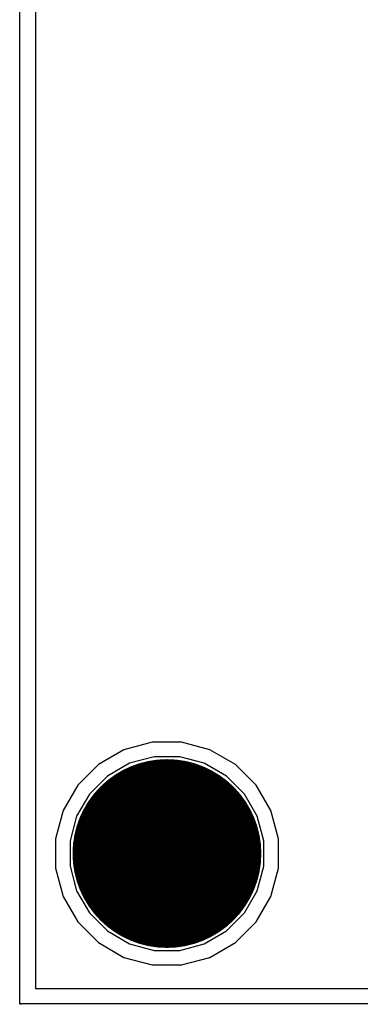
# Model space of a CAD drawing. Header units: millimetres. Extents: x -0.08 to 3.17, y -0.08 to 4.88.
# Tile 10 of 256: x 0.9 to 1.06, y 0.75 to 1.21. Entities that reach past the tile are written whole.
import ezdxf

# ---------------------------------------------------------------- set-up
doc = ezdxf.new("R2010")
doc.units = ezdxf.units.MM
doc.header["$MEASUREMENT"] = 0
for name, color, linetype in [('BottomLayer', 5, 'Continuous'), ('BottomSolder', 6, 'Continuous'), ('MidLayer1', 16, 'Continuous'), ('MidLayer2', 76, 'Continuous'), ('MultiLayer', 9, 'Continuous'), ('PadHoleLayer', 156, 'Continuous'), ('TopLayer', 1, 'Continuous'), ('TopOverlay', 2, 'Continuous'), ('TopSolder', 216, 'Continuous')]:
    doc.layers.add(name, color=color, linetype=linetype)

msp = doc.modelspace()

# ---------------------------------------------------------------- linework, layer by layer
at = {"layer": 'BottomLayer'}
for p, q in [((0.9657, 0.87402), (0.95269, 0.87053)), ((0.97918, 0.87402), (0.9657, 0.87402)), ((0.9922, 0.87053), (0.97918, 0.87402)), ((0.95269, 0.87053), (0.94102, 0.86379)), ((1.00387, 0.86379), (0.9922, 0.87053)), ((0.94102, 0.86379), (0.93149, 0.85426)), ((1.0134, 0.85426), (1.00387, 0.86379)), ((0.93149, 0.85426), (0.92475, 0.84259)), ((1.02013, 0.84259), (1.0134, 0.85426)), ((0.92475, 0.84259), (0.92126, 0.82957)), ((1.02362, 0.82957), (1.02013, 0.84259)), ((0.92126, 0.82957), (0.92126, 0.8161)), ((1.02362, 0.8161), (1.02362, 0.82957)), ((0.92126, 0.8161), (0.92475, 0.80308)), ((1.02013, 0.80308), (1.02362, 0.8161)), ((0.92475, 0.80308), (0.93149, 0.79141)), ((1.0134, 0.79141), (1.02013, 0.80308)), ((0.93149, 0.79141), (0.94102, 0.78188)), ((1.00387, 0.78188), (1.0134, 0.79141)), ((0.94102, 0.78188), (0.95269, 0.77514)), ((0.9922, 0.77514), (1.00387, 0.78188)), ((0.95269, 0.77514), (0.9657, 0.77165)), ((0.97918, 0.77165), (0.9922, 0.77514)), ((0.9657, 0.77165), (0.97918, 0.77165))]:
    msp.add_line(p, q, dxfattribs=at)
at = {"layer": 'BottomLayer', "const_width": 0.03937}
msp.add_lwpolyline([(0.95276, 0.82283, 1), (0.99213, 0.82283, 1)], format="xyb", close=True, dxfattribs=at)
at = {"layer": 'BottomSolder', "const_width": 0.04337}
msp.add_lwpolyline([(0.95076, 0.82283, 1), (0.99413, 0.82283, 1)], format="xyb", close=True, dxfattribs=at)
at = {"layer": 'MidLayer1'}
for p, q in [((0.9657, 0.87402), (0.95269, 0.87053)), ((0.97918, 0.87402), (0.9657, 0.87402)), ((0.9922, 0.87053), (0.97918, 0.87402)), ((0.95269, 0.87053), (0.94102, 0.86379)), ((1.00387, 0.86379), (0.9922, 0.87053)), ((0.94102, 0.86379), (0.93149, 0.85426)), ((1.0134, 0.85426), (1.00387, 0.86379)), ((0.93149, 0.85426), (0.92475, 0.84259)), ((1.02013, 0.84259), (1.0134, 0.85426)), ((0.92475, 0.84259), (0.92126, 0.82957)), ((1.02362, 0.82957), (1.02013, 0.84259)), ((0.92126, 0.82957), (0.92126, 0.8161)), ((1.02362, 0.8161), (1.02362, 0.82957)), ((0.92126, 0.8161), (0.92475, 0.80308)), ((1.02013, 0.80308), (1.02362, 0.8161)), ((0.92475, 0.80308), (0.93149, 0.79141)), ((1.0134, 0.79141), (1.02013, 0.80308)), ((0.93149, 0.79141), (0.94102, 0.78188)), ((1.00387, 0.78188), (1.0134, 0.79141)), ((0.94102, 0.78188), (0.95269, 0.77514)), ((0.9922, 0.77514), (1.00387, 0.78188)), ((0.95269, 0.77514), (0.9657, 0.77165)), ((0.97918, 0.77165), (0.9922, 0.77514)), ((0.9657, 0.77165), (0.97918, 0.77165))]:
    msp.add_line(p, q, dxfattribs=at)
at = {"layer": 'MidLayer1', "const_width": 0.03937}
msp.add_lwpolyline([(0.95276, 0.82283, 1), (0.99213, 0.82283, 1)], format="xyb", close=True, dxfattribs=at)
at = {"layer": 'MidLayer2'}
for p, q in [((0.95527, 0.86429), (0.94512, 0.85843)), ((0.96658, 0.86732), (0.95527, 0.86429)), ((0.9783, 0.86732), (0.96658, 0.86732)), ((0.98961, 0.86429), (0.9783, 0.86732)), ((0.99976, 0.85843), (0.98961, 0.86429)), ((0.94512, 0.85843), (0.93684, 0.85015)), ((1.00804, 0.85015), (0.99976, 0.85843)), ((0.93684, 0.85015), (0.93098, 0.84001)), ((1.0139, 0.84001), (1.00804, 0.85015)), ((0.93098, 0.84001), (0.92795, 0.82869)), ((1.01693, 0.82869), (1.0139, 0.84001)), ((0.92795, 0.82869), (0.92795, 0.81698)), ((1.01693, 0.81698), (1.01693, 0.82869)), ((0.92795, 0.81698), (0.93098, 0.80566)), ((1.0139, 0.80566), (1.01693, 0.81698)), ((0.93098, 0.80566), (0.93684, 0.79552)), ((1.00804, 0.79552), (1.0139, 0.80566)), ((0.93684, 0.79552), (0.94512, 0.78724)), ((0.99976, 0.78724), (1.00804, 0.79552)), ((0.94512, 0.78724), (0.95527, 0.78138)), ((0.98961, 0.78138), (0.99976, 0.78724)), ((0.95527, 0.78138), (0.96658, 0.77835)), ((0.96658, 0.77835), (0.9783, 0.77835)), ((0.9783, 0.77835), (0.98961, 0.78138))]:
    msp.add_line(p, q, dxfattribs=at)
at = {"layer": 'MidLayer2', "const_width": 0.03937}
msp.add_lwpolyline([(0.95276, 0.82283, 1), (0.99213, 0.82283, 1)], format="xyb", close=True, dxfattribs=at)
at = {"layer": 'MultiLayer', "const_width": 0.03937}
msp.add_lwpolyline([(0.95276, 0.82283, 1), (0.99213, 0.82283, 1)], format="xyb", close=True, dxfattribs=at)
at = {"layer": 'PadHoleLayer', "const_width": 0.03937}
msp.add_lwpolyline([(0.95276, 0.82283, 1), (0.99213, 0.82283, 1)], format="xyb", close=True, dxfattribs=at)
at = {"layer": 'TopLayer'}
for p, q in [((0.9657, 0.87402), (0.95269, 0.87053)), ((0.97918, 0.87402), (0.9657, 0.87402)), ((0.9922, 0.87053), (0.97918, 0.87402)), ((0.95269, 0.87053), (0.94102, 0.86379)), ((1.00387, 0.86379), (0.9922, 0.87053)), ((0.94102, 0.86379), (0.93149, 0.85426)), ((1.0134, 0.85426), (1.00387, 0.86379)), ((0.93149, 0.85426), (0.92475, 0.84259)), ((1.02013, 0.84259), (1.0134, 0.85426)), ((0.92475, 0.84259), (0.92126, 0.82957)), ((1.02362, 0.82957), (1.02013, 0.84259)), ((0.92126, 0.82957), (0.92126, 0.8161)), ((1.02362, 0.8161), (1.02362, 0.82957)), ((0.92126, 0.8161), (0.92475, 0.80308)), ((1.02013, 0.80308), (1.02362, 0.8161)), ((0.92475, 0.80308), (0.93149, 0.79141)), ((1.0134, 0.79141), (1.02013, 0.80308)), ((0.93149, 0.79141), (0.94102, 0.78188)), ((1.00387, 0.78188), (1.0134, 0.79141)), ((0.94102, 0.78188), (0.95269, 0.77514)), ((0.9922, 0.77514), (1.00387, 0.78188)), ((0.95269, 0.77514), (0.9657, 0.77165)), ((0.97918, 0.77165), (0.9922, 0.77514)), ((0.9657, 0.77165), (0.97918, 0.77165))]:
    msp.add_line(p, q, dxfattribs=at)
at = {"layer": 'TopLayer', "const_width": 0.03937}
msp.add_lwpolyline([(0.95276, 0.82283, 1), (0.99213, 0.82283, 1)], format="xyb", close=True, dxfattribs=at)
at = {"layer": 'TopOverlay'}
for p, q in [((0.90483, 0.7546), (0.90483, 2.25164)), ((0.91211, 1.48297), (0.91211, 0.76084)), ((0.91211, 0.76084), (2.15146, 0.76084)), ((0.90509, 0.7546), (0.90483, 0.7546)), ((0.90483, 0.75382), (0.90483, 0.75434)), ((0.90483, 0.75434), (0.90509, 0.75434)), ((0.90509, 0.75382), (0.90483, 0.75382)), ((0.90509, 0.75434), (0.90509, 0.7546)), ((0.90509, 0.75356), (0.90509, 0.75382)), ((0.90561, 0.75356), (0.90509, 0.75356)), ((2.15796, 0.75382), (0.90561, 0.75382)), ((0.90561, 0.75382), (0.90561, 0.75356))]:
    msp.add_line(p, q, dxfattribs=at)
at = {"layer": 'TopSolder', "const_width": 0.04337}
msp.add_lwpolyline([(0.95076, 0.82283, 1), (0.99413, 0.82283, 1)], format="xyb", close=True, dxfattribs=at)

doc.saveas('drawing.dxf')
